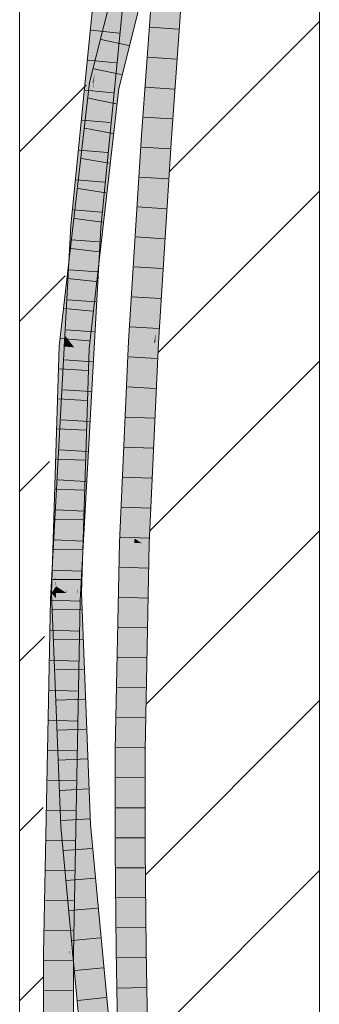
# Model space of a CAD drawing. Extents: x -620 to 3480, y 62 to 1107.
# Tile 131 of 256: x 182.98 to 185.48, y 719.55 to 727.75. Entities that reach past the tile are written whole.
import ezdxf
from ezdxf.lldxf.tags import DXFTag

# ---------------------------------------------------------------- set-up
doc = ezdxf.new("R2010")
doc.units = 0
doc.layers.get('0').update_dxf_attribs({"lineweight": 35})
doc.layers.add('E_Detail_Linie_Text_Bem', color=7, linetype='Continuous', lineweight=13)
for name, color, linetype, lineweight, true_color in [('E_Detail_Wandschraffur', 7, 'Continuous', 5, 0xc0c0c0), ('E_Leerrohr 25-A06G9GVN8I', 7, 'Continuous', 9, 0xff8000), ('E_Leerrohr 25-Shading', 7, 'Continuous', 9, 0xff8000)]:
    doc.layers.add(name, color=color, linetype=linetype, lineweight=lineweight, true_color=true_color)
tags = doc.linetypes.add('fein_strichliert', pattern=[4, 1, -2, 1]).pattern_tags.tags
tags[8:9] = [DXFTag(74, 4), DXFTag(75, 0), DXFTag(340, '0'), DXFTag(46, 0.0), DXFTag(50, 0.0), DXFTag(44, 0.0), DXFTag(45, 0.0)]
tags[6:7] = [DXFTag(74, 4), DXFTag(75, 0), DXFTag(340, '0'), DXFTag(46, 0.0), DXFTag(50, 0.0), DXFTag(44, 0.0), DXFTag(45, 0.0)]
tags[4:5] = [DXFTag(74, 4), DXFTag(75, 0), DXFTag(340, '0'), DXFTag(46, 0.0), DXFTag(50, 0.0), DXFTag(44, 0.0), DXFTag(45, 0.0)]

# ---------------------------------------------------------------- blocks, each defined once
blk = doc.blocks.new('Shading-A06G9GDR8I', base_point=(183.3344, 736.5506))
at = {"layer": 'E_Leerrohr 25-Shading', "color": 31, "true_color": 0xfabd7f}
for points in [[(184.2749, 729.7767), (183.6918, 727.3567), (184.3338, 729.7673), (183.6823, 727.2018)], [(184.3338, 729.7673), (183.6823, 727.2018), (184.1755, 728.785), (183.7688, 727.1835)], [(184.2462, 729.7812), (183.8281, 728.1346), (184.2749, 729.7767), (183.6918, 727.3567)], [(183.5314, 726.0251), (183.6195, 726.0182), (183.8699, 729.4594), (183.9576, 729.4487)], [(183.6427, 727.5551), (183.7821, 729.4701), (183.541, 726.693), (183.6037, 727.6601)], [(183.673, 727.4621), (183.8699, 729.4594), (183.6305, 727.314), (183.7962, 729.4684)], [(183.6608, 727.7081), (183.7962, 729.4684), (183.6427, 727.5551), (183.7821, 729.4701)], [(184.2515, 728.6074), (184.1634, 728.6137), (184.1201, 726.7751), (184.0319, 726.7811)], [(184.259, 728.6069), (184.2515, 728.6074), (184.1349, 726.7741), (184.1201, 726.7751)], [(184.1752, 726.7714), (184.2873, 728.6049), (184.1349, 726.7741), (184.259, 728.6069)], [(184.2083, 726.7691), (184.3397, 728.6011), (184.1752, 726.7714), (184.2873, 728.6049)], [(183.7111, 727.6737), (183.6918, 727.3567), (183.8281, 728.1346)], [(183.6427, 727.5551), (183.6234, 727.2894), (183.6608, 727.7081), (183.6305, 727.3141)], [(183.541, 726.6931), (183.6037, 727.6601), (183.4894, 726.2556), (183.5253, 726.8643)], [(183.7111, 727.6737), (183.5959, 727.22), (183.6401, 727.2107)], [(183.6401, 727.2107), (183.6653, 727.2054), (183.7111, 727.6737), (183.6918, 727.3567)], [(183.6234, 727.2894), (183.6427, 727.5551), (183.603, 727.2184)], [(183.5314, 726.0251), (183.673, 727.4621), (183.6305, 727.314)], [(183.6653, 727.2054), (183.6823, 727.2018), (183.6918, 727.3567)], [(183.541, 726.693), (183.4978, 726.0278), (183.6234, 727.2894), (183.5314, 726.0251)], [(183.6234, 727.2894), (183.5314, 726.0251), (183.6305, 727.3141)], [(183.541, 726.693), (183.6234, 727.2894), (183.603, 727.2184)], [(183.5811, 727.0578), (183.4859, 725.7507), (183.5959, 727.22), (183.4868, 725.7507)], [(183.5162, 725.7502), (183.6401, 727.2107), (183.4868, 725.7507), (183.5959, 727.22)], [(183.5162, 725.7502), (183.6823, 727.2018), (183.5395, 726.0245), (183.6653, 727.2054)], [(183.6044, 725.7455), (183.7688, 727.1835), (183.5162, 725.7502), (183.6823, 727.2018)], [(183.6653, 727.2054), (183.6401, 727.2107), (183.5395, 726.0245)], [(183.5811, 727.0578), (183.5959, 727.22), (183.5877, 727.1489)], [(183.5191, 726.5507), (183.4756, 725.9005), (183.5877, 727.1489), (183.5811, 727.0578)], [(183.4859, 725.7507), (183.5811, 727.0578), (183.4657, 725.7522), (183.4756, 725.9005)], [(183.4894, 726.2556), (183.5253, 726.8643), (183.4628, 726.0305), (183.4433, 726.032)], [(184.1201, 726.7751), (184.0319, 726.7811), (184.0116, 725.0653), (183.9233, 725.0701)], [(184.1349, 726.7741), (184.1201, 726.7751), (184.0263, 725.0645), (184.0116, 725.0653)], [(184.0776, 725.0617), (184.1752, 726.7714), (184.0263, 725.0645), (184.1349, 726.7741)], [(183.4978, 726.0278), (183.541, 726.6931), (183.476, 726.0294), (183.4894, 726.2556)], [(184.0776, 725.0617), (184.2083, 726.7691), (184.1752, 726.7714)], [(184.2083, 726.7691), (184.0776, 725.0617), (184.0829, 725.0614)], [(184.2083, 726.7691), (184.0829, 725.0614), (184.1958, 726.572), (184.0863, 725.0612)], [(183.4549, 725.7531), (183.5191, 726.5507), (183.4279, 725.7551)], [(183.4756, 725.9005), (183.5191, 726.5507), (183.4621, 725.7525), (183.4549, 725.7531)], [(184.0863, 725.0612), (184.0998, 725.0605), (184.1958, 726.572)], [(183.476, 726.0294), (183.4894, 726.2556), (183.4628, 726.0305)], [(183.5314, 726.0251), (183.3835, 723.3521), (183.4478, 722.9141), (183.4006, 722.9159)], [(183.3895, 723.7174), (183.3845, 723.41), (183.476, 726.0294), (183.4978, 726.0278)], [(183.4022, 724.5057), (183.4628, 726.0305), (183.438, 725.8348)], [(183.4022, 724.5057), (183.4023, 724.059), (183.4628, 726.0305), (183.476, 726.0294)], [(183.438, 725.8348), (183.4433, 726.032), (183.428, 725.7565)], [(183.4628, 726.0305), (183.4433, 726.032), (183.438, 725.8348)], [(183.5314, 726.0251), (183.4478, 722.9141), (183.6195, 726.0182)], [(183.4978, 726.0278), (183.4541, 725.0165), (183.5314, 726.0251), (183.5159, 725.7448)], [(183.4657, 725.7522), (183.4756, 725.9005), (183.4621, 725.7525)], [(183.4202, 725.6143), (183.4022, 724.5057), (183.428, 725.7565), (183.438, 725.8348)], [(183.4541, 725.0165), (183.3845, 723.41), (183.5159, 725.7448), (183.3835, 723.3521)], [(183.3993, 725.0637), (183.4549, 725.7531), (183.4033, 725.1838), (183.4279, 725.7551)], [(183.4549, 725.7531), (183.3993, 725.0637), (183.4621, 725.7525)], [(183.4179, 725.0399), (183.4657, 725.7522), (183.3993, 725.0637), (183.4621, 725.7525)], [(183.4279, 725.7551), (183.4202, 725.6871), (183.4033, 725.1838)], [(183.4179, 725.0399), (183.4327, 725.021), (183.4657, 725.7522), (183.4859, 725.7507)], [(183.5162, 725.7502), (183.4868, 725.7507), (183.4327, 725.021)], [(183.4859, 725.7507), (183.4327, 725.021), (183.4868, 725.7507)], [(183.5208, 725.0144), (183.6044, 725.7455), (183.4327, 725.021), (183.5162, 725.7502)], [(183.3993, 725.0637), (183.4202, 725.6871), (183.3684, 725.1032), (183.3831, 725.3637)], [(183.4202, 725.6143), (183.3758, 724.2789), (183.4022, 724.5057), (183.3675, 723.2144)], [(183.3836, 724.9537), (183.38, 724.8179), (183.4202, 725.6143), (183.3758, 724.2789)], [(183.3831, 725.3637), (183.3601, 725.1635), (183.3684, 725.1032), (183.3576, 725.117)], [(183.3601, 725.1635), (183.3552, 725.1201), (183.3576, 725.117)], [(183.3552, 725.1201), (183.3445, 725.0275), (183.352, 725.027)], [(183.3552, 725.1201), (183.352, 725.027), (183.3576, 725.117), (183.3526, 725.0269)], [(183.3576, 725.117), (183.3526, 725.0269), (183.3684, 725.1032), (183.364, 725.0261)], [(183.3684, 725.1032), (183.364, 725.0261), (183.3982, 725.0651), (183.3964, 725.0237)], [(183.3964, 725.0237), (183.398, 725.0236), (183.3982, 725.0651), (183.3993, 725.0637)], [(183.3993, 725.0637), (183.398, 725.0236), (183.4179, 725.0399), (183.4167, 725.0222)], [(184.0116, 725.0653), (183.9233, 725.0701), (183.9353, 723.3914), (183.847, 723.3943)], [(184.0263, 725.0645), (184.0116, 725.0653), (183.937, 723.4282)], [(183.9972, 723.3894), (184.0776, 725.0617), (183.937, 723.4282), (184.0263, 725.0645)], [(184.0344, 724.0877), (183.9972, 723.3894), (184.0998, 725.0605), (184.0237, 723.3885)], [(184.0627, 724.7509), (184.0216, 723.8973), (184.0863, 725.0612), (184.0344, 724.0877)], [(184.0863, 725.0612), (184.0344, 724.0877), (184.0998, 725.0605)], [(184.0863, 725.0612), (184.0776, 725.0617), (184.0627, 724.7509)], [(183.3509, 724.8981), (183.3445, 725.0275), (183.3398, 724.0844), (183.2881, 723.2267)], [(183.3532, 724.3067), (183.3589, 724.6849), (183.344, 724.1545), (183.352, 725.027)], [(183.3445, 725.0275), (183.3509, 724.8981), (183.352, 725.027)], [(183.364, 725.0261), (183.352, 725.027), (183.3589, 724.6849)], [(183.3609, 724.8179), (183.3659, 724.5169), (183.364, 725.0261), (183.3964, 725.0237)], [(183.3659, 724.5169), (183.3835, 723.4523), (183.3964, 725.0237), (183.398, 725.0236)], [(183.3874, 723.8683), (183.3835, 723.4523), (183.4167, 725.0222), (183.4327, 725.021)], [(183.3835, 723.4523), (183.5208, 725.0144), (183.4327, 725.021)], [(183.3835, 723.4523), (183.4196, 723.2181), (183.5208, 725.0144), (183.4645, 723.2152)], [(183.4167, 725.0222), (183.398, 725.0236), (183.3955, 724.1884), (183.3915, 724.3239)], [(183.4167, 725.0222), (183.4327, 725.021), (183.4179, 725.0399)], [(183.3509, 724.8981), (183.3281, 723.2241), (183.3355, 723.2237)], [(183.3626, 724.5734), (183.3483, 724.0126), (183.3836, 724.9537), (183.3333, 723.0889)], [(183.3758, 724.2789), (183.38, 724.8179), (183.3325, 723.0374), (183.3333, 723.0889)], [(183.3609, 724.8179), (183.3589, 724.6849), (183.3621, 724.5236)], [(183.3621, 724.5236), (183.3631, 724.4717), (183.3609, 724.8179), (183.3659, 724.5169)], [(183.3589, 724.6849), (183.3369, 723.2237), (183.3621, 724.5236), (183.3378, 723.2236)], [(183.3552, 724.4391), (183.3483, 724.0126), (183.3626, 724.5734)], [(183.3621, 724.5236), (183.3378, 723.2236), (183.3676, 723.2218)], [(183.3631, 724.4717), (183.3621, 724.5236), (183.3624, 724.459)], [(183.3631, 724.4717), (183.3835, 723.4523), (183.3659, 724.5169)], [(183.3661, 723.0369), (183.4022, 724.5057), (183.3675, 723.2144)], [(183.3661, 723.0369), (183.3763, 723.2213), (183.4022, 724.5057), (183.3845, 723.4099)], [(183.4023, 724.059), (183.4022, 724.5057), (183.3978, 724.2319)], [(183.3483, 724.0126), (183.3552, 724.4391), (183.2896, 722.9201), (183.2819, 723.1152)], [(183.3751, 723.2213), (183.3835, 723.4523), (183.3624, 724.459), (183.3631, 724.4717)], [(183.3751, 723.2213), (183.3624, 724.459), (183.3676, 723.2218)], [(183.3915, 724.3239), (183.3874, 723.8683), (183.3955, 724.1884)], [(183.3758, 724.2789), (183.3325, 723.0374), (183.3345, 723.0374)], [(183.3675, 723.2144), (183.3758, 724.2789), (183.3627, 723.037), (183.3345, 723.0374)], [(183.3369, 723.2235), (183.3532, 724.3067), (183.3355, 723.2236), (183.344, 724.1545)], [(183.3895, 723.7174), (183.4023, 724.059), (183.3978, 724.2319)], [(183.3398, 724.0844), (183.2881, 723.2267), (183.3281, 723.2241)], [(184.0216, 723.8973), (183.9972, 723.3894), (184.0344, 724.0877)], [(183.3483, 724.0126), (183.2896, 722.9201), (183.3203, 722.9189)], [(183.3483, 724.0126), (183.3233, 723.0376), (183.3333, 723.0887), (183.3319, 723.0375)], [(183.3763, 723.2212), (183.3835, 723.4523), (183.3751, 723.2213)], [(183.3887, 723.2204), (183.3835, 723.4523), (183.3763, 723.2212)], [(183.3763, 723.2213), (183.3835, 723.3521), (183.3845, 723.4099)], [(183.4196, 723.2181), (183.3835, 723.4523), (183.3887, 723.22)], [(183.9972, 723.3894), (183.937, 723.4282), (183.9353, 723.3914)], [(183.3959, 723.0365), (183.3835, 723.3521), (183.3661, 723.0369)], [(183.9353, 723.3914), (183.847, 723.3943), (183.901, 721.6668), (183.8126, 721.668)], [(183.9972, 723.3894), (183.9353, 723.3914), (183.9364, 721.6663), (183.901, 721.6668)], [(183.9893, 721.6656), (184.0237, 723.3885), (183.9364, 721.6663), (183.9972, 723.3894)], [(183.2881, 723.2267), (183.2819, 723.0299), (183.3281, 723.2241), (183.3251, 723.0024)], [(183.3281, 723.2241), (183.3251, 723.0024), (183.3355, 723.2237), (183.3334, 722.9971)], [(183.3334, 722.9971), (183.3335, 722.997), (183.3355, 723.2236), (183.3369, 723.2235)], [(183.3369, 723.2237), (183.3335, 722.997), (183.3378, 723.2236)], [(183.3378, 723.2236), (183.3335, 722.997), (183.368, 723.1089), (183.3647, 722.9772)], [(183.3378, 723.2236), (183.368, 723.1089), (183.3676, 723.2218)], [(183.364, 723.037), (183.3667, 723.1089), (183.3627, 723.037), (183.3675, 723.2144)], [(183.3683, 723.0369), (183.3751, 723.2213), (183.3676, 723.2218)], [(183.3763, 723.2212), (183.3751, 723.2213), (183.3683, 723.0369)], [(183.3683, 723.0369), (183.3686, 722.9747), (183.3763, 723.2212)], [(183.3941, 722.9748), (183.3887, 723.2204), (183.3686, 722.9747), (183.3763, 723.2212)], [(183.3941, 722.9748), (183.457, 722.975), (183.3887, 723.22), (183.4196, 723.2181)], [(183.4196, 723.2181), (183.457, 722.975), (183.4645, 723.2152)], [(183.2839, 723.0659), (183.2819, 723.1152), (183.2814, 722.9744), (183.2777, 723.0381)], [(183.3287, 722.9186), (183.3306, 722.9186), (183.3333, 723.0887)], [(183.3661, 723.0369), (183.3667, 723.1089), (183.3595, 722.9175)], [(183.368, 723.1089), (183.3647, 722.9772), (183.3683, 723.0369), (183.3657, 722.9766)], [(183.2777, 723.0381), (183.2712, 722.9208), (183.2847, 722.9203)], [(183.2819, 723.0299), (183.2802, 722.9744), (183.2832, 722.9744)], [(183.2814, 722.9744), (183.2849, 723.038), (183.2831, 723.038)], [(183.2814, 722.9744), (183.2847, 722.9203), (183.2849, 723.038), (183.2896, 722.9201)], [(183.2819, 723.0299), (183.2832, 722.9744), (183.3251, 723.0024), (183.3247, 722.9745)], [(183.2849, 723.038), (183.2839, 723.0659), (183.2831, 723.038)], [(183.3233, 723.0376), (183.3203, 722.9189), (183.3319, 723.0375), (183.3287, 722.9186)], [(183.3247, 722.9745), (183.3332, 722.9746), (183.3251, 723.0024), (183.3334, 722.9971)], [(183.3345, 723.0374), (183.3306, 722.9186), (183.3627, 723.037), (183.3595, 722.9175)], [(183.3325, 723.0374), (183.3306, 722.9186), (183.3345, 723.0374)], [(183.3595, 722.9175), (183.364, 723.037), (183.3627, 723.037)], [(183.4006, 722.9159), (183.3959, 723.0365), (183.3595, 722.9175), (183.3661, 723.0369)], [(183.3657, 722.9766), (183.3686, 722.9747), (183.3683, 723.0369)], [(183.2195, 719.973), (183.2712, 722.9208), (183.2169, 720.155)], [(183.2195, 719.973), (183.3031, 720.6956), (183.2712, 722.9208), (183.3078, 721.3025)], [(183.3093, 721.495), (183.2913, 722.7921), (183.2712, 722.9208), (183.2847, 722.9203)], [(183.3093, 721.495), (183.2712, 722.9208), (183.3078, 721.3025)], [(183.2832, 722.9744), (183.2802, 722.9744), (183.2819, 722.9306)], [(183.2832, 722.9744), (183.2819, 722.9306), (183.3247, 722.9745), (183.3405, 722.2525)], [(183.3418, 722.2385), (183.2819, 722.9306), (183.3552, 721.0857)], [(183.2913, 722.7921), (183.2896, 722.9201), (183.2847, 722.9203)], [(183.3203, 722.9189), (183.2896, 722.9201), (183.3093, 721.495)], [(183.3287, 722.9186), (183.3203, 722.9189), (183.3131, 721.218), (183.3093, 721.495)], [(183.3185, 720.8287), (183.3306, 722.9186), (183.3131, 721.218), (183.3287, 722.9186)], [(183.3405, 722.2525), (183.3418, 722.2385), (183.3247, 722.9745), (183.3332, 722.9746)], [(183.3595, 722.9175), (183.3306, 722.9186), (183.3439, 722.1227), (183.326, 722.1221)], [(183.3334, 722.9971), (183.3332, 722.9746), (183.3647, 722.9772), (183.3646, 722.9747)], [(183.3646, 722.9747), (183.3332, 722.9746), (183.3672, 722.7205)], [(183.3332, 722.9746), (183.3418, 722.2385), (183.3503, 722.1394)], [(183.3672, 722.7205), (183.3332, 722.9746), (183.376, 721.8427), (183.3503, 722.1394)], [(183.3646, 722.9747), (183.3686, 722.9747), (183.3647, 722.9772)], [(183.3686, 722.9747), (183.3646, 722.9747), (183.3835, 722.5978), (183.3672, 722.7205)], [(183.3941, 722.9748), (183.3686, 722.9747), (183.3835, 722.5978)], [(183.5336, 721.045), (183.457, 722.975), (183.3835, 722.5978), (183.3941, 722.9748)], [(183.3901, 719.9714), (183.3595, 722.9175), (183.3304, 719.972), (183.3185, 720.8287)], [(183.4006, 722.9159), (183.3595, 722.9175), (183.4202, 721.5026), (183.3901, 719.9714)], [(183.4478, 722.9141), (183.4006, 722.9159), (183.4202, 721.5026)], [(183.3949, 721.6241), (183.3835, 722.5978), (183.376, 721.8427), (183.3672, 722.7205)], [(183.3835, 722.5978), (183.3924, 721.8347), (183.4454, 721.0391)], [(183.5336, 721.045), (183.3835, 722.5978), (183.4454, 721.0391)], [(183.3503, 722.1394), (183.3418, 722.2385), (183.3636, 721.2004), (183.3428, 722.1509)], [(183.326, 722.1221), (183.3227, 721.5466), (183.3439, 722.1227), (183.3312, 721.4738)], [(183.3428, 722.1509), (183.3552, 721.0857), (183.3636, 721.2004)], [(183.3503, 722.1394), (183.3636, 721.2004), (183.3683, 721.2635)], [(183.3683, 721.2635), (183.3802, 721.4249), (183.3503, 722.1394), (183.376, 721.8427)], [(183.3802, 721.4249), (183.3949, 721.6241), (183.376, 721.8427)], [(183.3924, 721.8347), (183.3949, 721.6241), (183.4454, 721.0391)], [(183.3841, 721.0351), (183.4017, 721.0363), (183.3802, 721.4249), (183.3949, 721.6241)], [(183.3949, 721.6241), (183.3994, 721.2363), (183.4454, 721.0391), (183.4158, 721.0372)], [(183.901, 721.6668), (183.8126, 721.668), (183.9011, 720.8463), (183.8127, 720.8459)], [(183.9364, 721.6663), (183.901, 721.6668), (183.9158, 720.8464), (183.9011, 720.8463)], [(183.9895, 721.0925), (183.9893, 721.6656), (183.922, 721.0919), (183.9364, 721.6663)], [(183.3227, 721.5466), (183.3185, 720.8287), (183.3312, 721.4738)], [(183.3093, 721.495), (183.3078, 721.3025), (183.3131, 721.2179), (183.3122, 721.1105)], [(183.373, 721.0344), (183.3841, 721.0351), (183.3683, 721.2635), (183.3802, 721.4249)], [(183.3078, 721.3025), (183.3031, 720.6956), (183.3122, 721.1105), (183.3088, 720.7448)], [(183.3122, 721.1105), (183.3185, 720.8287), (183.3131, 721.2179)], [(183.3636, 721.2004), (183.3552, 721.0857), (183.3673, 721.034), (183.3572, 721.0333)], [(183.3683, 721.2635), (183.3636, 721.2004), (183.373, 721.0344), (183.3673, 721.034)], [(183.3994, 721.2363), (183.4017, 721.0363), (183.4158, 721.0372)], [(183.3088, 720.7448), (183.3185, 720.8287), (183.3122, 721.1105)], [(183.3673, 721.034), (183.3572, 721.0333), (183.3783, 720.8091)], [(183.3783, 720.8091), (183.3892, 720.6922), (183.3673, 721.034), (183.373, 721.0344)], [(183.373, 721.0344), (183.3892, 720.6922), (183.3841, 721.0351), (183.4017, 720.5591)], [(183.4017, 720.5591), (183.4202, 720.3617), (183.3841, 721.0351), (183.4017, 721.0363)], [(183.4202, 720.3617), (183.6187, 719.1904), (183.4017, 721.0363), (183.4158, 721.0372)], [(183.6187, 719.1904), (183.4454, 721.0391), (183.4158, 721.0372)], [(183.6309, 720.0074), (183.5336, 721.045), (183.6187, 719.1904), (183.4454, 721.0391)], [(183.9158, 720.8464), (183.9895, 720.8467), (183.922, 721.0919), (183.9895, 721.0925)], [(183.3017, 719.9722), (183.3185, 720.8287), (183.3088, 720.7448)], [(183.3185, 720.8287), (183.3017, 719.9722), (183.3136, 719.9721)], [(183.3185, 720.8287), (183.3136, 719.9721), (183.3304, 719.972)], [(183.9058, 720.3594), (183.9011, 720.8463), (183.8174, 720.3611), (183.8127, 720.8459)], [(183.9158, 720.8464), (183.9011, 720.8463), (183.9058, 720.3594)], [(183.9975, 720.0044), (183.9895, 720.8467), (183.9058, 720.3594), (183.9158, 720.8464)], [(183.2975, 719.9723), (183.3017, 719.9722), (183.3031, 720.6956), (183.3088, 720.7448)], [(183.3031, 720.6956), (183.2195, 719.973), (183.2975, 719.9723)], [(183.6187, 719.1904), (183.4202, 720.3617), (183.5308, 719.1808)], [(183.9092, 720.0033), (183.9058, 720.3594), (183.8208, 720.0022), (183.8174, 720.3611)], [(183.9975, 720.0044), (183.9058, 720.3594), (183.9092, 720.0033)], [(183.2169, 720.155), (183.2134, 719.973), (183.2195, 719.973)], [(183.2134, 719.973), (183.2169, 717.2349), (183.2195, 719.973)], [(183.2195, 719.973), (183.2169, 717.2349), (183.2975, 719.9723), (183.2979, 719.8475)], [(183.2979, 719.8475), (183.3017, 719.9722), (183.2975, 719.9723)], [(183.3017, 719.9722), (183.2979, 719.8475), (183.3056, 717.0253)], [(183.3017, 719.9722), (183.3056, 717.0253), (183.3136, 719.9721), (183.3148, 717.0253)], [(183.3136, 719.9721), (183.3148, 717.0253), (183.3304, 719.972), (183.3277, 717.0253)], [(183.3277, 717.0253), (183.394, 717.0255), (183.3304, 719.972), (183.3901, 719.9714)], [(183.6309, 720.0074), (183.6187, 719.1904), (183.643, 719.1931)], [(183.7065, 719.2), (183.6309, 720.0074), (183.643, 719.1931)], [(183.9092, 720.0033), (183.8208, 720.0022), (183.9223, 719.1436), (183.834, 719.1421)], [(183.9975, 720.0044), (183.9092, 720.0033), (184.0107, 719.145), (183.9223, 719.1436)], [(183.2979, 719.8475), (183.2169, 717.2349), (183.3056, 717.0253), (183.2172, 717.025)]]:
    blk.add_solid(points, dxfattribs=at)
at = {"layer": 'E_Leerrohr 25-Shading', "color": 43, "true_color": 0xd7ab7f}
for points in [[(183.7522, 729.4738), (183.6037, 727.6601), (183.7644, 729.4722)], [(183.7522, 729.4738), (183.6308, 728.0772), (183.6037, 727.6601), (183.6037, 727.6595)], [(183.6037, 727.6601), (183.7821, 729.4701), (183.7644, 729.4722)], [(184.0158, 729.0223), (183.9948, 728.9396), (183.8281, 728.1346), (183.7111, 727.6737)], [(183.7111, 727.6737), (183.9948, 728.9396), (183.711, 727.6736), (183.7304, 727.8)], [(183.4365, 726.0325), (183.6744, 728.7507), (183.5085, 727.0676)], [(183.4365, 726.0325), (183.4433, 726.032), (183.6744, 728.7507), (183.6526, 728.4149)], [(184.1755, 728.785), (183.7688, 727.1835), (184.0954, 728.4311)], [(183.8452, 728.1166), (183.8165, 727.6441), (183.8774, 728.416), (183.9122, 728.6145)], [(184.1603, 728.614), (184.0175, 726.782), (184.0258, 726.7815)], [(184.1603, 728.614), (184.1119, 728.1332), (184.0175, 726.782), (184.0482, 727.296)], [(184.0258, 726.7815), (184.0319, 726.7811), (184.1603, 728.614), (184.1634, 728.6137)], [(184.0379, 727.3759), (184.1481, 728.6148), (184.1097, 728.3771)], [(184.0379, 727.3759), (184.1119, 728.1329), (184.1481, 728.6148), (184.1486, 728.6147)], [(184.3397, 728.6011), (184.2083, 726.7691), (184.2836, 727.6624), (184.2146, 726.7687)], [(184.3211, 728.2411), (184.2448, 726.7667), (184.3706, 728.5989), (184.3414, 728.1137)], [(184.3397, 728.6011), (184.2836, 727.6624), (184.3211, 728.2411)], [(183.5253, 726.8643), (183.6308, 728.0772), (183.4433, 726.032), (183.6526, 728.4149)], [(183.9866, 727.9509), (184.0954, 728.4311), (183.7694, 727.1856)], [(183.6195, 726.0182), (183.8452, 728.1166), (183.8281, 728.1344), (183.864, 728.3394)], [(184.2257, 726.7679), (184.2448, 726.7667), (184.3211, 728.2411)], [(183.7717, 727.2459), (183.8452, 728.1166), (183.6334, 726.0172), (183.6195, 726.0182)], [(183.8165, 727.6441), (183.8452, 728.1166), (183.7717, 727.2459)], [(183.8193, 727.3335), (183.923, 727.6419), (184.0389, 728.0983)], [(184.0309, 727.0684), (184.1119, 728.1329), (184.0662, 727.6652)], [(183.6308, 728.0772), (183.5253, 726.8643), (183.6037, 727.6595)], [(183.7614, 728.0205), (183.6047, 727.304), (183.595, 727.2202), (183.5929, 727.2206)], [(183.7614, 728.0205), (183.595, 727.2202), (183.6093, 727.285)], [(183.6047, 727.304), (183.7614, 728.0205), (183.6361, 727.5272)], [(183.6093, 727.285), (183.7476, 727.9125), (183.7614, 728.0205), (183.7684, 728.0483)], [(183.9577, 727.8233), (183.9866, 727.9509), (183.7688, 727.1835), (183.7694, 727.1856)], [(183.5959, 727.22), (183.7304, 727.8), (183.6093, 727.285), (183.7476, 727.9125)], [(183.7304, 727.8), (183.5959, 727.22), (183.711, 727.6736)], [(183.9577, 727.8233), (183.7688, 727.1835), (183.9494, 727.7868), (183.8193, 727.3335)], [(183.7385, 726.8521), (183.8165, 727.6441), (183.7717, 727.2459)], [(183.786, 727.1799), (183.923, 727.6419), (183.7758, 727.1821), (183.8193, 727.3335)], [(183.8047, 727.176), (183.923, 727.6419), (183.786, 727.1799)], [(183.9954, 726.7836), (184.0662, 727.6652), (184.0379, 727.3759)], [(183.9954, 726.7836), (184.0091, 726.7826), (184.0662, 727.6652), (184.0309, 727.0684)], [(184.2146, 726.7687), (184.2257, 726.7679), (184.2836, 727.6624)], [(183.5867, 727.2219), (183.6047, 727.304), (183.56, 727.2275), (183.6361, 727.5272)], [(183.6047, 727.304), (183.5867, 727.2219), (183.5929, 727.2206)], [(183.595, 727.2202), (183.5959, 727.22), (183.6093, 727.285)], [(183.8193, 727.3335), (183.7688, 727.1835), (183.7758, 727.1821)], [(184.0482, 727.296), (184.0091, 726.7826), (184.0175, 726.782)], [(183.5085, 726.7786), (183.4202, 725.6871), (183.5867, 727.2219), (183.5191, 726.5507)], [(183.5085, 726.7786), (183.5867, 727.2219), (183.56, 727.2275)], [(183.5929, 727.2206), (183.5867, 727.2219), (183.5877, 727.1486), (183.5191, 726.5507)], [(183.595, 727.2202), (183.5929, 727.2206), (183.5877, 727.1489), (183.5877, 727.1486)], [(183.5877, 727.1489), (183.5959, 727.22), (183.595, 727.2202)], [(183.6044, 725.7455), (183.6388, 726.017), (183.7688, 727.1835), (183.7758, 727.1821)], [(183.6424, 726.0165), (183.7385, 726.8521), (183.6334, 726.0172), (183.7717, 727.2459)], [(183.6388, 726.017), (183.786, 727.1799), (183.7758, 727.1821)], [(183.5208, 725.0144), (183.786, 727.1799), (183.6044, 725.7455)], [(183.786, 727.1799), (183.5208, 725.0144), (183.8047, 727.176), (183.8008, 727.1422)], [(183.8008, 727.1422), (183.617, 725.7452), (183.7324, 726.5438), (183.6219, 725.7449)], [(183.4475, 726.2963), (183.4664, 726.4623), (183.4834, 726.812), (183.5085, 727.0676)], [(183.4175, 726.034), (183.4475, 726.2963), (183.4435, 726.4081), (183.4834, 726.812)], [(183.4658, 726.2508), (183.5085, 726.7786), (183.4214, 725.7944), (183.4462, 726.1006)], [(183.4462, 726.1006), (183.5085, 726.7786), (183.4834, 726.5589)], [(183.6424, 726.0165), (183.656, 726.0154), (183.7385, 726.8521)], [(184.0091, 726.7826), (183.9954, 726.7836), (183.8959, 725.0717), (183.8867, 725.0721)], [(184.0091, 726.7826), (183.8959, 725.0717), (183.9762, 726.0008), (183.9172, 725.0704)], [(184.0091, 726.7826), (183.9762, 726.0008), (184.0175, 726.782)], [(184.0175, 726.782), (184.0071, 726.5852), (184.0258, 726.7815), (184.0133, 726.5848)], [(184.0258, 726.7815), (184.0133, 726.5848), (184.0319, 726.7811), (184.0194, 726.5844)], [(184.1958, 726.572), (184.2014, 726.5717), (184.2083, 726.7691), (184.2146, 726.7687)], [(184.2014, 726.5717), (184.2143, 726.5707), (184.2146, 726.7687), (184.2257, 726.7679)], [(184.2323, 726.5695), (184.2448, 726.7667), (184.2143, 726.5707), (184.2257, 726.7679)], [(183.4435, 726.2119), (183.4462, 726.1006), (183.4834, 726.5589)], [(183.6253, 725.7446), (183.7324, 726.5438), (183.6219, 725.7449)], [(183.641, 725.7434), (183.7324, 726.5438), (183.6253, 725.7446)], [(184.0133, 726.5848), (183.9172, 725.0704), (184.0194, 726.5844), (183.9233, 725.0701)], [(184.0071, 726.5852), (183.9762, 726.0008), (184.0133, 726.5848)], [(184.1958, 726.572), (184.0998, 725.0605), (184.1987, 726.3016), (184.1146, 725.1417)], [(184.127, 725.059), (184.1364, 725.0585), (184.2143, 726.5707), (184.2323, 726.5695)], [(184.1958, 726.572), (184.1987, 726.3016), (184.2143, 726.5707)], [(183.4306, 726.033), (183.4664, 726.4623), (183.4291, 726.0331), (183.4475, 726.2963)], [(183.4306, 726.033), (183.4343, 726.0327), (183.4664, 726.4623), (183.4471, 726.1852)], [(183.4175, 726.034), (183.4435, 726.4081), (183.4128, 726.0344), (183.4187, 726.1556)], [(183.4475, 726.2963), (183.4175, 726.034), (183.4291, 726.0331)], [(184.1146, 725.1417), (184.1397, 725.2796), (184.1987, 726.3016)], [(183.4658, 726.2508), (183.3601, 725.1635), (183.447, 726.0183), (183.3831, 725.3637)], [(183.4435, 726.2119), (183.4003, 725.6686), (183.4462, 726.1006), (183.3904, 725.4926)], [(183.4003, 725.6686), (183.4435, 726.2119), (183.4021, 725.6996)], [(183.4021, 725.6996), (183.4435, 726.2119), (183.4189, 725.9966)], [(183.4187, 726.1556), (183.4068, 726.0349), (183.4128, 726.0344)], [(183.4343, 726.0327), (183.4365, 726.0325), (183.4471, 726.1852)], [(183.4214, 725.7944), (183.4462, 726.1006), (183.3879, 725.4496), (183.3904, 725.4926)], [(183.3941, 725.8055), (183.3928, 725.7571), (183.4068, 726.0349), (183.3949, 725.757)], [(183.4068, 726.0349), (183.3949, 725.757), (183.4128, 726.0344), (183.3967, 725.757)], [(183.4128, 726.0344), (183.3967, 725.757), (183.4053, 725.7569)], [(183.4128, 726.0344), (183.4053, 725.7559), (183.4175, 726.034), (183.4066, 725.7559)], [(183.4165, 725.7556), (183.4291, 726.0331), (183.4066, 725.7558), (183.4175, 726.034)], [(183.3942, 725.7813), (183.3633, 725.22), (183.4189, 725.9966), (183.4021, 725.6996)], [(183.3836, 724.9537), (183.4202, 725.6143), (183.4343, 726.0327), (183.4365, 726.0325)], [(183.4177, 725.7556), (183.4216, 725.8396), (183.4165, 725.7556), (183.4291, 726.0331)], [(183.4343, 726.0327), (183.4306, 726.033), (183.4213, 725.7559), (183.4177, 725.756)], [(183.447, 726.0183), (183.4213, 725.7552), (183.4257, 725.7551)], [(183.4306, 726.033), (183.4291, 726.0331), (183.4216, 725.8396)], [(183.4365, 726.0325), (183.4257, 725.7566), (183.4433, 726.032), (183.428, 725.7565)], [(183.656, 726.0154), (183.6424, 726.0165), (183.5085, 723.349), (183.5743, 724.931)], [(183.5743, 724.931), (183.6424, 726.0165), (183.5885, 725.2727), (183.6334, 726.0172)], [(183.6082, 725.7454), (183.6195, 726.0182), (183.6044, 725.7454)], [(183.617, 725.7452), (183.6334, 726.0172), (183.6082, 725.7454), (183.6195, 726.0182)], [(183.2819, 723.1152), (183.3898, 725.6381), (183.2346, 722.9222), (183.3941, 725.8055)], [(183.3914, 725.757), (183.308, 725.0302), (183.3928, 725.7569), (183.3633, 725.22)], [(183.4177, 725.756), (183.3626, 724.5734), (183.4213, 725.7559), (183.3836, 724.9537)], [(183.3967, 725.757), (183.3898, 725.6381), (183.4022, 725.6425), (183.3667, 724.7343)], [(183.4213, 725.7552), (183.3831, 725.3637), (183.4257, 725.7551), (183.4202, 725.6871)], [(183.3882, 725.1227), (183.4177, 725.7556), (183.389, 725.152), (183.4165, 725.7556)], [(183.4022, 725.6425), (183.389, 725.152), (183.4066, 725.7558), (183.4165, 725.7556)], [(183.3928, 725.7571), (183.3898, 725.6381), (183.3949, 725.757)], [(183.3949, 725.757), (183.3898, 725.6381), (183.3967, 725.757)], [(183.3942, 725.7813), (183.3914, 725.757), (183.3928, 725.7569)], [(183.3967, 725.757), (183.4022, 725.6425), (183.4053, 725.7569)], [(183.4053, 725.7559), (183.4022, 725.6425), (183.4066, 725.7559)], [(183.4257, 725.7566), (183.4202, 725.6143), (183.428, 725.7565)], [(183.4644, 723.2145), (183.5728, 725.0128), (183.6043, 725.7436)], [(183.617, 725.7452), (183.5208, 725.0144), (183.6219, 725.7449)], [(183.5274, 725.0139), (183.6253, 725.7446), (183.5208, 725.0144), (183.6219, 725.7449)], [(183.5274, 725.0139), (183.5573, 725.0117), (183.6253, 725.7446), (183.641, 725.7434)], [(183.6043, 725.7436), (183.5728, 725.0128), (183.6082, 725.7454), (183.5885, 725.2727)], [(183.5885, 725.2727), (183.617, 725.7452), (183.6082, 725.7454)], [(183.6043, 725.7436), (183.6082, 725.7454), (183.6044, 725.7454)], [(183.3552, 724.4391), (183.3667, 724.7343), (183.2819, 723.1152), (183.3898, 725.6381)], [(183.3633, 725.22), (183.3601, 725.1635), (183.4021, 725.6996), (183.4003, 725.6686)], [(183.4003, 725.6686), (183.3601, 725.1635), (183.3904, 725.4926)], [(183.3667, 724.7343), (183.3626, 724.5734), (183.4022, 725.6425), (183.389, 725.152)], [(183.3904, 725.4926), (183.3601, 725.1635), (183.3879, 725.4496)], [(183.308, 725.0302), (183.3445, 725.0275), (183.3633, 725.22), (183.3552, 725.1201)], [(183.3552, 725.1201), (183.3601, 725.1635), (183.3633, 725.22)], [(183.4667, 723.2155), (183.5743, 724.931), (183.4645, 723.2156), (183.5885, 725.2727)], [(184.1228, 725.0593), (184.1397, 725.2796), (184.1087, 725.06), (184.1146, 725.1417)], [(184.127, 725.059), (184.1397, 725.2796), (184.1228, 725.0593)], [(183.389, 725.152), (183.3626, 724.5734), (183.3882, 725.1227)], [(184.1146, 725.1417), (184.0998, 725.0605), (184.1087, 725.06)], [(183.8959, 725.0717), (183.8867, 725.0721), (183.8214, 723.3951), (183.8104, 723.3955)], [(183.8214, 723.3951), (183.9172, 725.0704), (183.8959, 725.0717)], [(183.8214, 723.3951), (183.847, 723.3943), (183.9172, 725.0704), (183.8488, 723.4333)], [(183.8488, 723.4333), (183.9233, 725.0701), (183.9172, 725.0704)], [(184.0998, 725.0605), (184.0237, 723.3885), (184.1087, 725.06)], [(184.0237, 723.3885), (184.0583, 723.8878), (184.1087, 725.06), (184.1228, 725.0593)], [(184.0603, 723.3873), (184.1364, 725.0585), (184.056, 723.3875), (184.127, 725.059)], [(184.0583, 723.8878), (184.107, 724.5888), (184.1228, 725.0593), (184.127, 725.059)], [(183.2881, 723.2267), (183.3445, 725.0275), (183.2516, 723.2291), (183.308, 725.0302)], [(183.5208, 725.0144), (183.4645, 723.2152), (183.4594, 722.9972), (183.4585, 722.9896)], [(183.5208, 725.0144), (183.4594, 722.9972), (183.5274, 725.0139)], [(183.5274, 725.0139), (183.4667, 723.2155), (183.5085, 723.453), (183.4828, 723.2144)], [(183.5274, 725.0139), (183.5085, 723.453), (183.5573, 725.0117)], [(183.4789, 723.0354), (183.5085, 723.349), (183.4555, 723.0357), (183.5743, 724.931)], [(183.3626, 724.5734), (183.3667, 724.7343), (183.3552, 724.4391)], [(184.0375, 723.3881), (184.107, 724.5888), (184.0309, 723.3883), (184.0583, 723.8878)], [(184.0375, 723.3881), (184.0417, 723.3879), (184.107, 724.5888), (184.0938, 724.2764)], [(184.0417, 723.3879), (184.056, 723.3875), (184.0938, 724.2764)], [(184.0583, 723.8878), (184.0237, 723.3885), (184.0309, 723.3883)], [(183.4957, 723.2136), (183.5085, 723.453), (183.4828, 723.2144)], [(183.501, 723.2133), (183.5085, 723.453), (183.4957, 723.2136)], [(183.5085, 723.349), (183.4789, 723.0355), (183.4912, 723.0353)], [(183.8214, 723.3951), (183.8104, 723.3955), (183.7979, 721.6682), (183.776, 721.6685)], [(183.8126, 721.668), (183.847, 723.3943), (183.7979, 721.6682), (183.8214, 723.3951)], [(184.0309, 723.3883), (184.0237, 723.3885), (183.9893, 721.6656)], [(183.991, 721.6656), (184.0375, 723.3881), (183.9893, 721.6656), (184.0309, 723.3883)], [(183.991, 721.6656), (183.994, 721.6656), (184.0375, 723.3881), (184.0417, 723.3879)], [(183.994, 721.6656), (184.0206, 721.6652), (184.0417, 723.3879), (184.056, 723.3875)], [(184.026, 721.6652), (184.0603, 723.3873), (184.0206, 721.6652), (184.056, 723.3875)], [(183.2436, 722.9743), (183.2819, 723.0299), (183.2516, 723.2291), (183.2881, 723.2267)], [(183.4644, 723.2145), (183.4478, 722.9141), (183.4645, 723.2156), (183.4667, 723.2155)], [(183.4598, 723.0359), (183.4645, 723.2152), (183.457, 722.9754)], [(183.4586, 722.975), (183.4828, 723.2144), (183.4594, 722.9972)], [(183.4586, 722.975), (183.483, 722.9751), (183.4828, 723.2144), (183.4957, 723.2136)], [(183.4667, 723.2155), (183.4594, 722.9972), (183.4828, 723.2144)], [(183.483, 722.9751), (183.4936, 722.9751), (183.4957, 723.2136), (183.501, 723.2133)], [(183.2819, 723.1152), (183.2346, 722.9222), (183.2636, 722.9211)], [(183.2819, 723.1152), (183.2746, 723.0381), (183.2777, 723.0381)], [(183.2819, 723.0299), (183.2436, 722.9743), (183.279, 722.9744)], [(183.2746, 723.0381), (183.2636, 722.9211), (183.2777, 723.0381), (183.2712, 722.9208)], [(183.2802, 722.9744), (183.2819, 723.0299), (183.279, 722.9744)], [(183.4674, 722.9134), (183.4789, 723.0354), (183.4478, 722.9141), (183.4555, 723.0357)], [(183.4585, 722.9896), (183.4598, 723.0359), (183.457, 722.975), (183.457, 722.9754)], [(183.4789, 723.0355), (183.4674, 722.9134), (183.4912, 723.0353), (183.4844, 722.9127)], [(183.2712, 722.9208), (183.1935, 720.8294), (183.2108, 719.9731), (183.1768, 719.9734)], [(183.2346, 722.9222), (183.1935, 720.8294), (183.2636, 722.9211)], [(183.1935, 720.8294), (183.2712, 722.9208), (183.2636, 722.9211)], [(183.2712, 722.9208), (183.2108, 719.9731), (183.2169, 720.155)], [(183.2436, 722.9743), (183.2819, 722.9306), (183.279, 722.9744)], [(183.3207, 721.0309), (183.3566, 721.0333), (183.2436, 722.9743), (183.3561, 721.0533)], [(183.2436, 722.9743), (183.3561, 721.0533), (183.2819, 722.9306), (183.3552, 721.0857)], [(183.2819, 722.9306), (183.2802, 722.9744), (183.279, 722.9744)], [(183.4585, 722.9896), (183.457, 722.975), (183.4582, 722.975)], [(183.5035, 722.0991), (183.457, 722.975), (183.5336, 721.045)], [(183.4714, 722.7297), (183.457, 722.975), (183.5027, 722.1281), (183.5035, 722.0991)], [(183.457, 722.975), (183.4714, 722.7297), (183.4586, 722.975)], [(183.4586, 722.975), (183.4594, 722.9972), (183.4582, 722.975), (183.4585, 722.9896)], [(183.4714, 722.7297), (183.483, 722.9751), (183.4586, 722.975)], [(183.4714, 722.7297), (183.5702, 721.0474), (183.483, 722.9751), (183.5085, 722.5984)], [(183.5085, 722.5984), (183.4936, 722.9751), (183.483, 722.9751)], [(183.441, 722.1259), (183.4465, 722.2911), (183.4324, 722.1255), (183.4478, 722.9141)], [(183.4505, 721.8765), (183.4435, 720.8281), (183.4834, 722.8582)], [(183.4674, 722.9134), (183.4478, 722.9141), (183.4465, 722.2911)], [(183.4549, 722.5401), (183.4505, 721.8765), (183.4844, 722.9127), (183.4834, 722.8582)], [(183.4549, 722.5401), (183.4844, 722.9127), (183.4674, 722.9134)], [(183.5589, 721.0466), (183.5702, 721.0474), (183.4714, 722.7297)], [(183.4464, 722.1921), (183.4454, 721.724), (183.4549, 722.5401), (183.4505, 721.8765)], [(183.4549, 722.5401), (183.4465, 722.2911), (183.4464, 722.1921)], [(183.4435, 722.1984), (183.4032, 720.5173), (183.4465, 722.2911), (183.4033, 720.5139)], [(183.4465, 722.2911), (183.4033, 720.5139), (183.4464, 722.1921), (183.4044, 720.4838)], [(183.4435, 722.1984), (183.4202, 721.5026), (183.4032, 720.5173), (183.4017, 720.5591)], [(183.4464, 722.1921), (183.406, 720.5478), (183.4454, 721.724)], [(183.4202, 721.5026), (183.441, 722.1259), (183.4324, 722.1255)], [(183.5035, 722.0991), (183.5362, 721.4828), (183.5027, 722.1281)], [(183.5362, 721.4828), (183.5035, 722.0991), (183.5458, 721.0458), (183.5336, 721.045)], [(183.4454, 721.724), (183.4435, 720.8281), (183.4505, 721.8765)], [(183.4454, 721.724), (183.406, 720.5478), (183.411, 720.3061), (183.4044, 720.4838)], [(183.4454, 721.724), (183.411, 720.3061), (183.4435, 720.8281)], [(183.7979, 721.6682), (183.776, 721.6685), (183.8067, 720.8458), (183.7761, 720.8457)], [(183.8127, 720.8459), (183.8126, 721.668), (183.8067, 720.8458), (183.7979, 721.6682)], [(183.991, 721.6656), (183.9893, 721.6656), (183.9895, 721.0925)], [(183.9895, 721.0925), (183.992, 721.0707), (183.991, 721.6656), (183.994, 721.6656)], [(183.994, 721.6656), (183.9921, 721.0927), (184.0206, 721.6652), (184.0187, 721.093)], [(184.0261, 720.8469), (184.026, 721.6652), (184.0178, 720.8469), (184.0206, 721.6652)], [(183.5458, 721.0458), (183.5589, 721.0466), (183.5362, 721.4828)], [(183.3974, 720.4178), (183.3566, 721.0333), (183.4183, 719.9894), (183.3207, 721.0309)], [(183.3561, 721.0533), (183.3572, 721.0333), (183.3552, 721.0857)], [(183.3566, 721.0333), (183.3572, 721.0333), (183.3561, 721.0533)], [(183.3566, 721.0333), (183.3974, 720.4178), (183.3572, 721.0333), (183.3964, 720.4371)], [(183.3783, 720.8091), (183.3572, 721.0333), (183.3816, 720.7411)], [(183.3816, 720.7411), (183.3572, 721.0333), (183.3964, 720.4371)], [(183.5458, 721.0458), (183.5336, 721.045), (183.5861, 720.5836)], [(183.5861, 720.5836), (183.5336, 721.045), (183.6077, 720.3348), (183.6309, 720.0074)], [(183.5589, 721.0466), (183.5458, 721.0458), (183.6627, 719.9095), (183.5861, 720.5836)], [(183.6152, 720.5666), (183.5702, 721.0474), (183.5589, 721.0466)], [(183.5589, 721.0466), (183.6627, 719.9095), (183.6148, 720.5702)], [(183.9895, 720.8467), (183.9912, 720.8467), (183.9895, 721.0925), (183.992, 721.0707)], [(183.9912, 720.8467), (184.0178, 720.8469), (183.992, 721.0707)], [(183.9921, 721.0927), (183.992, 721.0707), (184.0187, 721.093), (184.0178, 720.8469)], [(183.3914, 720.6459), (183.3783, 720.8091), (183.3939, 720.593), (183.3816, 720.7411)], [(183.3783, 720.8091), (183.4473, 719.9519), (183.3892, 720.6922), (183.4415, 720.0399)], [(183.4189, 720.092), (183.4435, 720.8281), (183.411, 720.3061)], [(183.4435, 720.8281), (183.4189, 720.092), (183.4267, 719.9711), (183.4234, 719.9711)], [(183.8208, 720.0022), (183.8174, 720.3611), (183.7761, 720.8457), (183.8067, 720.8458)], [(183.7895, 720.0018), (183.8208, 720.0022), (183.7812, 720.314), (183.7761, 720.8457)], [(183.8174, 720.3611), (183.8127, 720.8459), (183.8067, 720.8458)], [(183.9912, 720.8467), (183.9895, 720.8467), (183.9979, 720.0044), (183.9975, 720.0044)], [(184.0217, 720.0047), (184.0178, 720.8469), (183.9979, 720.0044), (183.9912, 720.8467)], [(184.0341, 720.0049), (184.0261, 720.8469), (184.0217, 720.0047), (184.0178, 720.8469)], [(183.3964, 720.4371), (183.4084, 720.2861), (183.3816, 720.7411), (183.3939, 720.593)], [(183.3892, 720.6922), (183.4415, 720.0399), (183.4017, 720.5591), (183.4402, 720.0594)], [(183.4112, 720.3849), (183.4058, 720.4672), (183.3939, 720.593), (183.3914, 720.6459)], [(183.4017, 720.5591), (183.3901, 719.9714), (183.4032, 720.5173)], [(183.4084, 720.2861), (183.4633, 719.5975), (183.3939, 720.593), (183.4112, 720.3849)], [(183.4402, 720.0594), (183.4202, 720.3617), (183.4017, 720.5591)], [(183.7065, 719.2), (183.7141, 719.2009), (183.5861, 720.5836), (183.6627, 719.9095)], [(183.6148, 720.5702), (183.6344, 720.2994), (183.7429, 719.204), (183.6769, 719.7844)], [(183.6148, 720.5702), (183.7429, 719.204), (183.6152, 720.5666)], [(183.4032, 720.5173), (183.3901, 719.9714), (183.4033, 720.5139)], [(183.4033, 720.5139), (183.3901, 719.9714), (183.4044, 720.4838), (183.393, 720.0175)], [(183.4044, 720.4838), (183.393, 720.0175), (183.411, 720.3061)], [(183.4112, 720.3849), (183.4473, 719.9519), (183.4058, 720.4672)], [(183.3964, 720.4371), (183.3974, 720.4178), (183.4139, 720.1707), (183.4144, 720.1595)], [(183.4084, 720.2861), (183.3964, 720.4371), (183.4139, 720.1707)], [(183.4435, 719.7196), (183.3974, 720.4178), (183.4183, 719.9894)], [(183.4473, 719.9519), (183.4112, 720.3849), (183.4758, 719.5202), (183.4633, 719.5975)], [(183.3919, 719.9714), (183.411, 720.3061), (183.393, 720.0175)], [(183.3919, 719.9714), (183.4149, 719.9712), (183.411, 720.3061), (183.4189, 720.092)], [(183.4202, 720.3617), (183.4402, 720.0593), (183.5308, 719.1808), (183.487, 719.4512)], [(183.6309, 720.0074), (183.7065, 719.2), (183.6077, 720.3348)], [(183.6344, 720.2994), (183.6627, 719.9095), (183.6769, 719.7844)], [(183.7827, 720.1526), (183.7869, 720.0018), (183.7812, 720.314), (183.7895, 720.0018)], [(183.4435, 719.7196), (183.4633, 719.5975), (183.4139, 720.1707), (183.4084, 720.2861)], [(183.2108, 719.9731), (183.2134, 719.973), (183.2169, 720.155)], [(183.4144, 720.1595), (183.4435, 719.7196), (183.4139, 720.1707)], [(183.7842, 720.0018), (183.7869, 720.0018), (183.7827, 720.1526)], [(183.4189, 720.092), (183.4149, 719.9712), (183.4234, 719.9711)], [(183.4402, 720.0593), (183.4758, 719.5202), (183.487, 719.4512)], [(183.1768, 719.9734), (183.1806, 717.0249), (183.2169, 717.2349), (183.2172, 717.025)], [(183.1768, 719.9734), (183.2169, 717.2349), (183.2108, 719.9731)], [(183.2169, 717.2349), (183.2134, 719.973), (183.2108, 719.9731)], [(183.393, 720.0175), (183.3901, 719.9714), (183.3919, 719.9714)], [(183.3919, 719.9714), (183.3901, 719.9714), (183.394, 717.0255)], [(183.4149, 719.9712), (183.3919, 719.9714), (183.4214, 717.0256), (183.394, 717.0255)], [(183.4149, 719.9712), (183.4268, 719.8979), (183.4234, 719.9711)], [(183.4149, 719.9712), (183.4214, 717.0256), (183.4268, 719.8979), (183.4306, 717.0256)], [(183.4268, 719.8979), (183.4267, 719.9711), (183.4234, 719.9711)], [(183.7869, 720.0018), (183.7842, 720.0018), (183.8148, 719.1418), (183.7974, 719.1415)], [(183.8148, 719.1418), (183.8165, 719.1418), (183.7869, 720.0018), (183.7895, 720.0018)], [(183.8165, 719.1418), (183.834, 719.1421), (183.7895, 720.0018), (183.8208, 720.0022)], [(184.0217, 720.0047), (183.9975, 720.0044), (184.0298, 719.1454), (184.0107, 719.145)], [(184.0473, 719.1456), (184.0341, 720.0049), (184.0298, 719.1454), (184.0217, 720.0047)], [(183.6627, 719.9095), (183.7141, 719.2009), (183.6769, 719.7844), (183.725, 719.202)], [(183.725, 719.202), (183.7429, 719.204), (183.6769, 719.7844)], [(183.4435, 719.7196), (183.4834, 719.2947), (183.4633, 719.5975)], [(183.4834, 719.2947), (183.4758, 719.5202), (183.4633, 719.5975)]]:
    blk.add_solid(points, dxfattribs=at)
blk = doc.blocks.new('Referenz-A06G9GVP8I')
at = {"layer": 'E_Detail_Linie_Text_Bem', "linetype": 'Continuous', "ltscale": 0.13}
for p, q in [((182.9785, 725.7663), (182.9785, 737.5663)), ((185.4785, 737.5663), (185.4785, 697.5663)), ((182.9785, 725.5663), (182.9785, 725.7663)), ((182.9785, 697.5663), (182.9785, 725.5663))]:
    blk.add_line(p, q, dxfattribs=at)
at = {"layer": 'E_Detail_Wandschraffur', "linetype": 'ByBlock', "ltscale": 0.13}
for p, q in [((184.2269, 726.4834), (185.4785, 727.7351)), ((182.9785, 725.2351), (183.3587, 725.6153)), ((184.0651, 723.4933), (185.4785, 724.9067)), ((182.9785, 722.4067), (183.1856, 722.6137)), ((184.0282, 720.6279), (185.4785, 722.0783)), ((182.9785, 719.5783), (183.1787, 719.7785))]:
    blk.add_line(p, q, dxfattribs=at)
at = {"layer": 'E_Detail_Wandschraffur', "linetype": 'fein_strichliert', "ltscale": 0.13}
for p, q in [((182.9785, 726.6493), (183.5342, 727.205)), ((184.1326, 724.9749), (185.4785, 726.3209)), ((182.9785, 723.8209), (183.2287, 724.0711)), ((184.0336, 722.0475), (185.4785, 723.4925)), ((182.9785, 720.9925), (183.1752, 721.1891)), ((184.046, 719.2315), (185.4785, 720.6641))]:
    blk.add_line(p, q, dxfattribs=at)
at = {"layer": 'E_Leerrohr 25-A06G9GVN8I', "linetype": 'Continuous', "ltscale": 0.13}
for p, q in [((184.7957, 732.0943), (183.56, 727.2276)), ((185.0375, 732.0306), (183.8047, 727.176)), ((183.4068, 726.0349), (183.7458, 729.4745)), ((183.656, 726.0154), (183.9939, 729.4443)), ((184.1269, 728.6163), (183.9954, 726.7836)), ((184.3762, 728.5985), (184.2448, 726.7667)), ((184.0677, 727.6867), (184.3021, 727.6704)), ((183.8084, 727.6376), (183.5745, 727.6607)), ((183.6583, 727.584), (183.888, 727.5347)), ((184.0498, 727.4373), (184.2843, 727.4211)), ((183.7839, 727.3892), (183.55, 727.4115)), ((183.5967, 727.3414), (183.8266, 727.2927)), ((183.56, 727.2276), (183.308, 725.0302)), ((184.0319, 727.1879), (184.2664, 727.1718)), ((183.7594, 727.1407), (183.5254, 727.1623)), ((183.8047, 727.176), (183.5573, 725.0117)), ((183.5523, 727.0948), (183.7826, 727.0482)), ((184.014, 726.9385), (184.2485, 726.9225)), ((183.7349, 726.8923), (183.5008, 726.9132)), ((183.5235, 726.8447), (183.7545, 726.8016)), ((183.9954, 726.7836), (183.8867, 725.0721)), ((184.2448, 726.7667), (184.1364, 725.0585)), ((183.7104, 726.6439), (183.4763, 726.664)), ((183.9969, 726.6889), (184.2314, 726.6732)), ((183.4947, 726.5946), (183.7264, 726.555)), ((183.6859, 726.3955), (183.4517, 726.4149)), ((183.9811, 726.4392), (184.2156, 726.4239)), ((183.466, 726.3444), (183.6982, 726.3084)), ((183.6614, 726.147), (183.4272, 726.1657)), ((183.9652, 726.1895), (184.1997, 726.1747)), ((183.2346, 722.9222), (183.4068, 726.0349)), ((183.4373, 726.0943), (183.6701, 726.0618)), ((183.4844, 722.9127), (183.656, 726.0154)), ((183.642, 725.8982), (183.4077, 725.9161)), ((183.9493, 725.9398), (184.1839, 725.9254)), ((183.4087, 725.8441), (183.6419, 725.8152)), ((183.6282, 725.649), (183.3939, 725.6661)), ((183.9335, 725.69), (184.1681, 725.6761)), ((183.38, 725.594), (183.6136, 725.5686)), ((183.6145, 725.3997), (183.38, 725.4161)), ((183.9176, 725.4403), (184.1522, 725.4269)), ((183.3514, 725.3438), (183.5854, 725.322)), ((183.6007, 725.1505), (183.3662, 725.1662)), ((183.9018, 725.1906), (184.1364, 725.1776)), ((183.3228, 725.0937), (183.5571, 725.0754)), ((183.8867, 725.0721), (183.8104, 723.3955)), ((184.1364, 725.0585), (184.0603, 723.3874)), ((183.308, 725.0302), (183.2436, 722.9743)), ((183.5573, 725.0117), (183.4936, 722.9751)), ((183.5869, 724.9012), (183.3524, 724.9162)), ((183.8883, 724.9407), (184.1229, 724.9283)), ((183.3096, 724.8429), (183.5441, 724.8271)), ((183.5731, 724.652), (183.3385, 724.6662)), ((183.8769, 724.6905), (184.1116, 724.6789)), ((183.3017, 724.5919), (183.5363, 724.5784)), ((183.5593, 724.4028), (183.3247, 724.4162)), ((183.8655, 724.4404), (184.1002, 724.4296)), ((183.2938, 724.3409), (183.5286, 724.3296)), ((183.5455, 724.1535), (183.3109, 724.1662)), ((183.8541, 724.1903), (184.0889, 724.1802)), ((183.286, 724.0899), (183.5208, 724.0808)), ((183.5318, 723.9043), (183.2971, 723.9162)), ((183.8427, 723.9402), (184.0775, 723.9308)), ((183.2781, 723.839), (183.513, 723.8321)), ((183.518, 723.655), (183.2832, 723.6662)), ((183.8313, 723.69), (184.0662, 723.6815)), ((183.2702, 723.588), (183.5052, 723.5833)), ((183.5042, 723.4058), (183.2694, 723.4162)), ((183.8199, 723.4399), (184.0548, 723.4321)), ((183.2624, 723.337), (183.4974, 723.3345)), ((183.8104, 723.3955), (183.776, 721.6685)), ((184.0603, 723.3874), (184.026, 721.6651)), ((183.4904, 723.1565), (183.2556, 723.1662)), ((183.8138, 723.1897), (184.0487, 723.1826)), ((183.2546, 723.086), (183.4896, 723.0858)), ((183.1768, 719.9734), (183.2346, 722.9222)), ((183.2436, 722.9743), (183.3207, 721.0309)), ((183.4936, 722.9751), (183.5702, 721.0474)), ((183.8088, 722.9394), (184.0437, 722.9329)), ((183.4768, 722.9073), (183.242, 722.9162)), ((183.2566, 722.8351), (183.4916, 722.8369)), ((183.4267, 719.9711), (183.4844, 722.9127)), ((183.8038, 722.6891), (184.0388, 722.6833)), ((183.4719, 722.6576), (183.2371, 722.666)), ((183.2665, 722.5844), (183.5015, 722.5881)), ((183.7988, 722.4388), (184.0338, 722.4337)), ((183.467, 722.408), (183.2322, 722.4157)), ((183.2765, 722.3336), (183.5114, 722.3392)), ((183.7938, 722.1886), (184.0288, 722.184)), ((183.4621, 722.1583), (183.2272, 722.1655)), ((183.2864, 722.0829), (183.5213, 722.0904)), ((183.7889, 721.9383), (184.0238, 721.9344)), ((183.4572, 721.9086), (183.2223, 721.9152)), ((183.2964, 721.8321), (183.5312, 721.8415)), ((183.7839, 721.688), (184.0189, 721.6848)), ((183.4523, 721.659), (183.2174, 721.665)), ((183.776, 721.6685), (183.7761, 720.8457)), ((184.026, 721.6651), (184.0261, 720.8469)), ((183.3063, 721.5814), (183.541, 721.5927)), ((183.4475, 721.4093), (183.2125, 721.4148)), ((183.7835, 721.4374), (184.0185, 721.4354)), ((183.3163, 721.3306), (183.5509, 721.3438)), ((183.4426, 721.1596), (183.2076, 721.1645)), ((183.7836, 721.1867), (184.0186, 721.1861)), ((183.3263, 721.0799), (183.5608, 721.095)), ((183.5702, 721.0474), (183.7429, 719.204)), ((183.3207, 721.0309), (183.4944, 719.1768)), ((183.4377, 720.91), (183.2027, 720.9143)), ((183.7836, 720.9361), (184.0186, 720.9367)), ((183.347, 720.83), (183.5815, 720.8466)), ((183.7761, 720.8457), (183.7842, 720.0018)), ((184.0261, 720.8469), (184.0342, 720.0049)), ((183.4328, 720.6603), (183.1978, 720.664)), ((183.7852, 720.6857), (184.0202, 720.6872)), ((183.3704, 720.5804), (183.6047, 720.5984)), ((183.4279, 720.4106), (183.1929, 720.4138)), ((183.7875, 720.4354), (184.0225, 720.4374)), ((183.3938, 720.3309), (183.628, 720.3502)), ((183.423, 720.161), (183.188, 720.1636)), ((183.7899, 720.1852), (184.0249, 720.1877)), ((183.4172, 720.0813), (183.6513, 720.1019)), ((183.1806, 717.0249), (183.1768, 719.9734)), ((183.4306, 717.0256), (183.4267, 719.9711)), ((183.7842, 720.0018), (183.7974, 719.1415)), ((184.0342, 720.0049), (184.0473, 719.1457)), ((183.4193, 719.9113), (183.1843, 719.9134)), ((183.7927, 719.935), (184.0277, 719.938)), ((183.4406, 719.8317), (183.6745, 719.8537)), ((183.4196, 719.6614), (183.1847, 719.6632)), ((183.7965, 719.6848), (184.0315, 719.6881)), ((183.4639, 719.5821), (183.6978, 719.6055))]:
    blk.add_line(p, q, dxfattribs=at)

msp = doc.modelspace()

# ---------------------------------------------------------------- block references
at = {"color": 8, "lineweight": 25, "ltscale": 0.25, "true_color": 0x808080}
msp.add_blockref('Referenz-A06G9GVP8I', (0, 0), dxfattribs=at)
msp.add_blockref('Shading-A06G9GDR8I', (183.3344, 736.5506))

doc.saveas('drawing.dxf')
